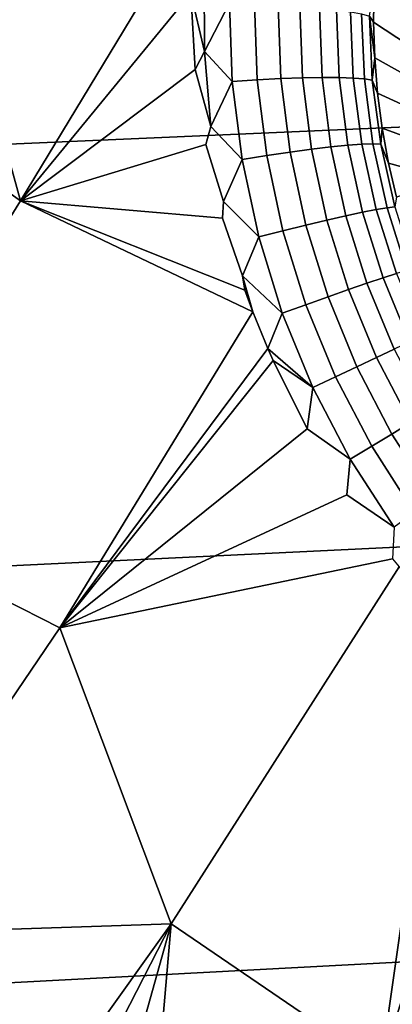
# Model space of a CAD drawing. Header units: metres. Extents: x -240 to 45, y -77 to 27.
# Tile 129 of 256: x -206.268 to -205.709, y -7.153 to -5.672. Entities that reach past the tile are written whole.
import ezdxf

# ---------------------------------------------------------------- set-up
doc = ezdxf.new("R2010")
doc.units = ezdxf.units.M
doc.layers.add('solid_102011X2', color=7, linetype='CONTINUOUS')

msp = doc.modelspace()

# ---------------------------------------------------------------- linework, layer by layer
at = {"layer": 'solid_102011X2'}
for points in [[(-205.525391, -5.189185, 320.590149), (-207.057144, -5.248481, 318.986847), (-206.88266, -5.885174, 318.849426), (-205.353897, -5.81867, 320.453339)], [(-206.417267, -5.464306, 269.694702), (-206.39917, -5.464636, 269.692963), (-206.267258, -5.944389, 269.740326), (-206.554276, -5.739023, 269.73175)], [(-206.007538, -5.515295, 269.678528), (-206.267258, -5.944389, 269.740326), (-206.39917, -5.464636, 269.692963), (-206.002914, -5.465394, 269.673492)], [(-206.007538, -5.515295, 269.678528), (-206.011002, -5.632018, 269.689728), (-206.267258, -5.944389, 269.740326)], [(-205.732117, -5.568529, 269.410736), (-205.648544, -5.642796, 268.523468), (-205.650101, -5.688204, 268.525482), (-205.735672, -5.622142, 269.416779)], [(-205.990753, -5.719794, 269.695526), (-206.011002, -5.632018, 269.689728), (-205.991226, -5.607, 269.68515)], [(-205.990753, -5.719794, 269.695526), (-205.991226, -5.607, 269.68515), (-205.953079, -5.647324, 269.680603)], [(-205.742996, -5.666694, 269.460785), (-205.735672, -5.622142, 269.416779), (-205.736603, -5.675802, 269.422607)], [(-205.735672, -5.622142, 269.416779), (-205.650101, -5.688204, 268.525482), (-205.649231, -5.733647, 268.527069), (-205.736603, -5.675802, 269.422607)], [(-206.011002, -5.632018, 269.689728), (-206.004547, -5.746952, 269.699646), (-206.267258, -5.944389, 269.740326)], [(-205.990753, -5.719794, 269.695526), (-206.004547, -5.746952, 269.699646), (-206.011002, -5.632018, 269.689728)], [(-205.990753, -5.719794, 269.695526), (-205.953079, -5.647324, 269.680603), (-205.948868, -5.764764, 269.691162)], [(-205.915497, -5.64841, 269.667175), (-205.911392, -5.762404, 269.677643), (-205.948868, -5.764764, 269.691162), (-205.953079, -5.647324, 269.680603)], [(-205.880035, -5.64995, 269.648926), (-205.876007, -5.760629, 269.659271), (-205.911392, -5.762404, 269.677643), (-205.915497, -5.64841, 269.667175)], [(-205.847336, -5.651915, 269.626129), (-205.843323, -5.759469, 269.636353), (-205.876007, -5.760629, 269.659271), (-205.880035, -5.64995, 269.648926)], [(-205.817947, -5.654273, 269.599213), (-205.81395, -5.758944, 269.609344), (-205.843323, -5.759469, 269.636353), (-205.847336, -5.651915, 269.626129)], [(-205.792404, -5.65698, 269.568665), (-205.788376, -5.759064, 269.578674), (-205.81395, -5.758944, 269.609344), (-205.817947, -5.654273, 269.599213)], [(-205.771164, -5.659988, 269.535004), (-205.76709, -5.759827, 269.544952), (-205.788376, -5.759064, 269.578674), (-205.792404, -5.65698, 269.568665)], [(-205.754593, -5.663246, 269.49884), (-205.750427, -5.761219, 269.508698), (-205.76709, -5.759827, 269.544952), (-205.771164, -5.659988, 269.535004)], [(-205.742996, -5.666694, 269.460785), (-205.738708, -5.763216, 269.470581), (-205.750427, -5.761219, 269.508698), (-205.754593, -5.663246, 269.49884)], [(-205.742996, -5.666694, 269.460785), (-205.736603, -5.675802, 269.422607), (-205.734879, -5.729325, 269.428131)], [(-205.742996, -5.666694, 269.460785), (-205.734879, -5.729325, 269.428131), (-205.738708, -5.763216, 269.470581)], [(-205.736603, -5.675802, 269.422607), (-205.649231, -5.733647, 268.527069), (-205.645935, -5.778991, 268.528259), (-205.734879, -5.729325, 269.428131)], [(-205.981033, -5.832878, 269.704742), (-206.004547, -5.746952, 269.699646), (-205.990753, -5.719794, 269.695526)], [(-205.981033, -5.832878, 269.704742), (-205.990753, -5.719794, 269.695526), (-205.948868, -5.764764, 269.691162)], [(-205.738708, -5.763216, 269.470581), (-205.734879, -5.729325, 269.428131), (-205.73053, -5.782575, 269.43335)], [(-205.734879, -5.729325, 269.428131), (-205.645935, -5.778991, 268.528259), (-205.640213, -5.824103, 268.529022), (-205.73053, -5.782575, 269.43335)], [(-206.554932, -6.409925, 269.812805), (-206.716888, -6.008701, 269.7724), (-206.554276, -5.739023, 269.73175), (-206.267258, -5.944389, 269.740326)], [(-205.981033, -5.832878, 269.704742), (-205.988632, -5.859869, 269.708069), (-206.267258, -5.944389, 269.740326), (-206.004547, -5.746952, 269.699646)], [(-205.843323, -5.759469, 269.636353), (-205.829849, -5.866888, 269.645233), (-205.862198, -5.871233, 269.668213), (-205.876007, -5.760629, 269.659271)], [(-205.81395, -5.758944, 269.609344), (-205.80072, -5.863405, 269.618164), (-205.829849, -5.866888, 269.645233), (-205.843323, -5.759469, 269.636353)], [(-205.788376, -5.759064, 269.578674), (-205.775375, -5.860847, 269.587433), (-205.80072, -5.863405, 269.618164), (-205.81395, -5.758944, 269.609344)], [(-205.76709, -5.759827, 269.544952), (-205.754227, -5.859258, 269.553619), (-205.775375, -5.860847, 269.587433), (-205.788376, -5.759064, 269.578674)], [(-205.981033, -5.832878, 269.704742), (-205.948868, -5.764764, 269.691162), (-205.934296, -5.882191, 269.700256)], [(-205.911392, -5.762404, 269.677643), (-205.897232, -5.876364, 269.686646), (-205.934296, -5.882191, 269.700256), (-205.948868, -5.764764, 269.691162)], [(-205.876007, -5.760629, 269.659271), (-205.862198, -5.871233, 269.668213), (-205.897232, -5.876364, 269.686646), (-205.911392, -5.762404, 269.677643)], [(-205.750427, -5.761219, 269.508698), (-205.737656, -5.858668, 269.517303), (-205.754227, -5.859258, 269.553619), (-205.76709, -5.759827, 269.544952)], [(-205.738708, -5.763216, 269.470581), (-205.725952, -5.859086, 269.479156), (-205.737656, -5.858668, 269.517303), (-205.750427, -5.761219, 269.508698)], [(-205.725952, -5.859086, 269.479156), (-205.738708, -5.763216, 269.470581), (-205.73053, -5.782575, 269.43335), (-205.723618, -5.835358, 269.43811)], [(-205.73053, -5.782575, 269.43335), (-205.640213, -5.824103, 268.529022), (-205.632095, -5.86885, 268.529388), (-205.723618, -5.835358, 269.43811)], [(-205.353897, -5.81867, 320.453339), (-206.88266, -5.885174, 318.849426), (-206.68837, -6.512724, 318.696442), (-205.162918, -6.439111, 320.301025)], [(-205.934296, -5.882191, 269.700256), (-205.961914, -5.945528, 269.712433), (-205.988632, -5.859869, 269.708069), (-205.981033, -5.832878, 269.704742)], [(-205.725952, -5.859086, 269.479156), (-205.723618, -5.835358, 269.43811), (-205.714172, -5.887539, 269.442444)], [(-205.723618, -5.835358, 269.43811), (-205.632095, -5.86885, 268.529388), (-205.621613, -5.913102, 268.529327), (-205.714172, -5.887539, 269.442444)], [(-205.961914, -5.945528, 269.712433), (-205.963654, -5.970635, 269.714783), (-206.267258, -5.944389, 269.740326), (-205.988632, -5.859869, 269.708069)], [(-205.775375, -5.860847, 269.587433), (-205.753372, -5.961544, 269.594482), (-205.778259, -5.966851, 269.625244), (-205.80072, -5.863405, 269.618164)], [(-205.754227, -5.859258, 269.553619), (-205.732605, -5.957517, 269.560638), (-205.753372, -5.961544, 269.594482), (-205.775375, -5.860847, 269.587433)], [(-205.737656, -5.858668, 269.517303), (-205.716324, -5.954842, 269.524292), (-205.732605, -5.957517, 269.560638), (-205.754227, -5.859258, 269.553619)], [(-205.725952, -5.859086, 269.479156), (-205.704819, -5.953566, 269.486084), (-205.716324, -5.954842, 269.524292), (-205.737656, -5.858668, 269.517303)], [(-205.704819, -5.953566, 269.486084), (-205.725952, -5.859086, 269.479156), (-205.714172, -5.887539, 269.442444), (-205.702255, -5.938952, 269.446167)], [(-205.897232, -5.876364, 269.686646), (-205.87291, -5.989414, 269.693817), (-205.909271, -5.998705, 269.707428), (-205.934296, -5.882191, 269.700256)], [(-205.862198, -5.871233, 269.668213), (-205.838562, -5.980911, 269.675354), (-205.87291, -5.989414, 269.693817), (-205.897232, -5.876364, 269.686646)], [(-205.829849, -5.866888, 269.645233), (-205.806824, -5.973345, 269.652344), (-205.838562, -5.980911, 269.675354), (-205.862198, -5.871233, 269.668213)], [(-205.80072, -5.863405, 269.618164), (-205.778259, -5.966851, 269.625244), (-205.806824, -5.973345, 269.652344), (-205.829849, -5.866888, 269.645233)], [(-205.961914, -5.945528, 269.712433), (-205.934296, -5.882191, 269.700256), (-205.909271, -5.998705, 269.707428)], [(-205.702255, -5.938952, 269.446167), (-205.714172, -5.887539, 269.442444), (-205.621613, -5.913102, 268.529327)], [(-205.917908, -6.111192, 269.720459), (-206.208038, -6.58657, 269.794067), (-206.554932, -6.409925, 269.812805), (-206.267258, -5.944389, 269.740326)], [(-205.929825, -6.079, 269.719482), (-205.917908, -6.111192, 269.720459), (-206.267258, -5.944389, 269.740326)], [(-205.933395, -6.05696, 269.718201), (-205.929825, -6.079, 269.719482), (-206.267258, -5.944389, 269.740326), (-205.963654, -5.970635, 269.714783)], [(-205.909271, -5.998705, 269.707428), (-205.933395, -6.05696, 269.718201), (-205.963654, -5.970635, 269.714783), (-205.961914, -5.945528, 269.712433)], [(-205.778259, -5.966851, 269.625244), (-205.746536, -6.06844, 269.630157), (-205.774261, -6.077971, 269.657227), (-205.806824, -5.973345, 269.652344)], [(-205.753372, -5.961544, 269.594482), (-205.722412, -6.060338, 269.599396), (-205.746536, -6.06844, 269.630157), (-205.778259, -5.966851, 269.625244)], [(-205.732605, -5.957517, 269.560638), (-205.702286, -6.05381, 269.565552), (-205.722412, -6.060338, 269.599396), (-205.753372, -5.961544, 269.594482)], [(-205.716324, -5.954842, 269.524292), (-205.686539, -6.048971, 269.529175), (-205.702286, -6.05381, 269.565552), (-205.732605, -5.957517, 269.560638)], [(-205.704819, -5.953566, 269.486084), (-205.67543, -6.045906, 269.490967), (-205.686539, -6.048971, 269.529175), (-205.716324, -5.954842, 269.524292)], [(-205.838562, -5.980911, 269.675354), (-205.805069, -6.088764, 269.680206), (-205.838425, -6.100626, 269.698639), (-205.87291, -5.989414, 269.693817)], [(-205.806824, -5.973345, 269.652344), (-205.774261, -6.077971, 269.657227), (-205.805069, -6.088764, 269.680206), (-205.838562, -5.980911, 269.675354)], [(-205.87291, -5.989414, 269.693817), (-205.838425, -6.100626, 269.698639), (-205.873734, -6.113348, 269.712219), (-205.909271, -5.998705, 269.707428)], [(-205.933395, -6.05696, 269.718201), (-205.909271, -5.998705, 269.707428), (-205.873734, -6.113348, 269.712219)], [(-205.702286, -6.05381, 269.565552), (-205.663437, -6.147313, 269.567932), (-205.682632, -6.156371, 269.601746), (-205.722412, -6.060338, 269.599396)], [(-205.873734, -6.113348, 269.712219), (-205.895432, -6.166323, 269.72168), (-205.917908, -6.111192, 269.720459), (-205.933395, -6.05696, 269.718201)], [(-205.933395, -6.05696, 269.718201), (-205.917908, -6.111192, 269.720459), (-205.929825, -6.079, 269.719482)], [(-205.746536, -6.06844, 269.630157), (-205.705704, -6.167275, 269.632446), (-205.732254, -6.179833, 269.659454), (-205.774261, -6.077971, 269.657227)], [(-205.722412, -6.060338, 269.599396), (-205.682632, -6.156371, 269.601746), (-205.705704, -6.167275, 269.632446), (-205.746536, -6.06844, 269.630157)], [(-205.774261, -6.077971, 269.657227), (-205.732254, -6.179833, 269.659454), (-205.76181, -6.193823, 269.682373), (-205.805069, -6.088764, 269.680206)], [(-205.805069, -6.088764, 269.680206), (-205.76181, -6.193823, 269.682373), (-205.793839, -6.208997, 269.700714), (-205.838425, -6.100626, 269.698639)], [(-206.208038, -6.58657, 269.794067), (-205.917908, -6.111192, 269.720459), (-205.895432, -6.166323, 269.72168)], [(-205.873734, -6.113348, 269.712219), (-205.827789, -6.225086, 269.714203), (-205.895432, -6.166323, 269.72168)], [(-205.838425, -6.100626, 269.698639), (-205.793839, -6.208997, 269.700714), (-205.827789, -6.225086, 269.714203), (-205.873734, -6.113348, 269.712219)], [(-206.208038, -6.58657, 269.794067), (-205.895432, -6.166323, 269.72168), (-205.887375, -6.184615, 269.721924)], [(-205.827789, -6.225086, 269.714203), (-205.887375, -6.184615, 269.721924), (-205.895432, -6.166323, 269.72168)], [(-205.705704, -6.167275, 269.632446), (-205.655975, -6.262407, 269.631744), (-205.681046, -6.277939, 269.658661), (-205.732254, -6.179833, 269.659454)], [(-206.208038, -6.58657, 269.794067), (-205.887375, -6.184615, 269.721924), (-205.836365, -6.287199, 269.721771)], [(-205.827789, -6.225086, 269.714203), (-205.836365, -6.287199, 269.721771), (-205.887375, -6.184615, 269.721924)], [(-205.732254, -6.179833, 269.659454), (-205.681046, -6.277939, 269.658661), (-205.709015, -6.295056, 269.681396), (-205.76181, -6.193823, 269.682373)], [(-205.76181, -6.193823, 269.682373), (-205.709015, -6.295056, 269.681396), (-205.739395, -6.313455, 269.699615), (-205.793839, -6.208997, 269.700714)], [(-205.793839, -6.208997, 269.700714), (-205.739395, -6.313455, 269.699615), (-205.771667, -6.332809, 269.712952), (-205.827789, -6.225086, 269.714203)], [(-205.827789, -6.225086, 269.714203), (-205.771667, -6.332809, 269.712952), (-205.836365, -6.287199, 269.721771)], [(-205.771667, -6.332809, 269.712952), (-205.776657, -6.386616, 269.71875), (-206.208038, -6.58657, 269.794067), (-205.836365, -6.287199, 269.721771)], [(-205.681046, -6.277939, 269.658661), (-205.620941, -6.371281, 269.654419), (-205.646988, -6.39141, 269.676971), (-205.709015, -6.295056, 269.681396)], [(-205.709015, -6.295056, 269.681396), (-205.646988, -6.39141, 269.676971), (-205.6754, -6.412906, 269.694977), (-205.739395, -6.313455, 269.699615)], [(-205.739395, -6.313455, 269.699615), (-205.6754, -6.412906, 269.694977), (-205.705673, -6.435387, 269.708099), (-205.771667, -6.332809, 269.712952)], [(-205.771667, -6.332809, 269.712952), (-205.705673, -6.435387, 269.708099), (-205.776657, -6.386616, 269.71875)], [(-205.705673, -6.435387, 269.708099), (-205.707993, -6.482585, 269.712494), (-206.208038, -6.58657, 269.794067), (-205.776657, -6.386616, 269.71875)], [(-206.208038, -6.58657, 269.794067), (-206.520508, -7.047861, 269.873199), (-206.8638, -6.860866, 269.890625), (-206.554932, -6.409925, 269.812805)], [(-205.162918, -6.439111, 320.301025), (-206.68837, -6.512724, 318.696442), (-206.474564, -7.130166, 318.528076), (-204.952774, -7.049552, 320.133392)], [(-205.707993, -6.482585, 269.712494), (-205.698395, -6.494796, 269.711395), (-206.040665, -7.031483, 269.798401), (-206.208038, -6.58657, 269.794067)], [(-206.040665, -7.031483, 269.798401), (-205.698395, -6.494796, 269.711395), (-205.630249, -6.574465, 269.702576), (-205.725754, -7.246833, 269.742706)], [(-206.520508, -7.047861, 269.873199), (-206.208038, -6.58657, 269.794067), (-206.040665, -7.031483, 269.798401)], [(-205.630249, -6.574465, 269.702576), (-205.543381, -6.661279, 269.68869), (-205.725754, -7.246833, 269.742706)], [(-205.543381, -6.661279, 269.68869), (-205.447693, -6.741819, 269.670532), (-205.725754, -7.246833, 269.742706)], [(-205.447693, -6.741819, 269.670532), (-205.41684, -6.764949, 269.664093), (-205.725754, -7.246833, 269.742706)], [(-205.725754, -7.246833, 269.742706), (-205.41684, -6.764949, 269.664093), (-205.344116, -6.814579, 269.64801), (-205.416214, -7.462839, 269.665527)], [(-206.437454, -7.540609, 269.896606), (-206.520508, -7.047861, 269.873199), (-206.040665, -7.031483, 269.798401), (-206.409821, -7.548593, 269.892151)], [(-206.321091, -7.578602, 269.877319), (-206.409821, -7.548593, 269.892151), (-206.040665, -7.031483, 269.798401)], [(-206.207474, -7.627468, 269.856934), (-206.321091, -7.578602, 269.877319), (-206.040665, -7.031483, 269.798401)], [(-206.097366, -7.687377, 269.835327), (-206.207474, -7.627468, 269.856934), (-206.040665, -7.031483, 269.798401)], [(-206.097366, -7.687377, 269.835327), (-206.040665, -7.031483, 269.798401), (-205.725754, -7.246833, 269.742706), (-206.05574, -7.713655, 269.82663)], [(-204.952774, -7.049552, 320.133392), (-206.474564, -7.130166, 318.528076), (-206.241608, -7.73654, 318.344604), (-204.723785, -7.649046, 319.950745)], [(-206.474564, -7.130166, 318.528076), (-207.982651, -7.212178, 316.923676), (-207.745789, -7.825566, 316.739319), (-206.241608, -7.73654, 318.344604)]]:
    msp.add_3dface(points, dxfattribs=at)

doc.saveas('drawing.dxf')
